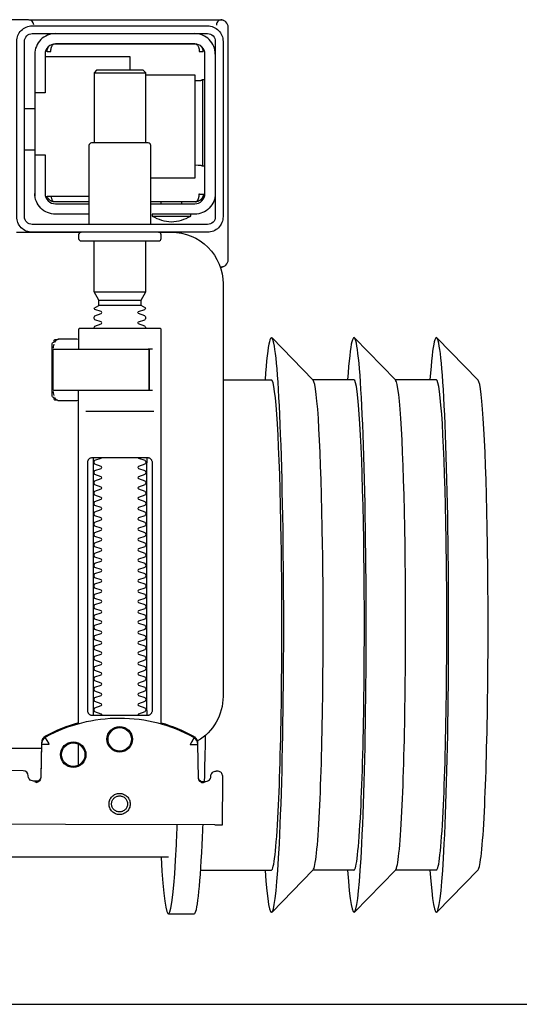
# Model space of a CAD drawing. Header units: millimetres. Extents: x 28600 to 181045, y -399112 to -163690.
# Tile 26 of 256: x 47293 to 47302, y -195409 to -195390. Entities that reach past the tile are written whole.
import ezdxf

# ---------------------------------------------------------------- set-up
doc = ezdxf.new("R2010")
doc.units = ezdxf.units.MM
doc.layers.get('0').update_dxf_attribs({"color": 8})
doc.layers.add('!! 0_ Istn-sciany', color=8, linetype='Continuous')
doc.layers.add('!!_@ wypos sanit nd', color=8, linetype='Continuous', plot=False)

# ---------------------------------------------------------------- blocks, each defined once
blk = doc.blocks.new('A$Cff2eaf8b')
for points in [[(-0.24945, 0.09108), (-0.24147, 0.09927)], [(-0.24136, 0.09113), (-0.23342, 0.09113), (-0.22548, 0.09927)], [(-0.22538, 0.09113), (-0.21743, 0.09113), (-0.2095, 0.09927)], [(-0.18941, 0.09963), (-0.19441, 0.09963)], [(-0.19567, 0.09113), (-0.20939, 0.09113)], [(-0.18941, 0.08863), (-0.04454, 0.08863), (-0.04035, 0.08853), (-0.03617, 0.08824), (-0.032, 0.08775), (-0.02786, 0.08707), (-0.02376, 0.08619), (-0.0197, 0.08513), (-0.0157, 0.08388), (-0.01176, 0.08244), (-0.00789, 0.08082), (-0.0041, 0.07902), (-0.0004, 0.07705), (0.0032, 0.0749), (0.0067, 0.0726), (0.01009, 0.07012), (0.01337, 0.0675)], [(-0.19839, 0.08237), (-0.11148, 0.08219)], [(-0.19594, 0.07411), (-0.19609, 0.07411), (-0.19639, 0.07411), (-0.19593, 0.07402), (-0.19578, 0.07396), (-0.19564, 0.07387), (-0.19551, 0.07376), (-0.1954, 0.07363), (-0.19532, 0.07349), (-0.19526, 0.07333), (-0.19523, 0.07317)], [(-0.16479, 0.06647), (-0.16466, 0.07302), (-0.16465, 0.07318), (-0.16461, 0.07333), (-0.16454, 0.07348), (-0.16445, 0.07361), (-0.16435, 0.07373), (-0.16422, 0.07383), (-0.16409, 0.07391), (-0.16394, 0.07396), (-0.16349, 0.07404), (-0.1638, 0.07405), (-0.16395, 0.07405)], [(-0.172, 0.07079), (-0.172, 0.06674)], [(0.16493, 0.0675), (-0.16477, 0.0675)], [(-0.172, 0.06279), (-0.172, -0.00182)], [(-0.1852, 0.06018), (-0.1852, 0.01218)], [(-0.1748, 0.01218), (-0.1748, 0.06018)], [(-0.17342, 0.00218), (-0.18659, 0.00218)], [(-0.172, 0.00012), (-0.17167, 0.00018), (-0.1682, 0.00018), (-0.1681, 0.00018), (-0.16799, 0.00016), (-0.16789, 0.00007), (-0.16779, 0.00006), (-0.16762, 0.00005), (-0.16752, 0.00005), (-0.16741, 0.00003), (-0.1673, -0.00004), (-0.16725, -0.00018), (-0.16725, -0.00044), (-0.16711, -0.00046), (-0.16701, -0.0005), (-0.16693, -0.00056), (-0.16688, -0.0007), (-0.16688, -0.01094), (-0.16692, -0.01107), (-0.16701, -0.01115), (-0.16725, -0.0112), (-0.16725, -0.01147), (-0.16728, -0.01157), (-0.16735, -0.01164), (-0.16746, -0.01168), (-0.16762, -0.01169), (-0.16775, -0.0117), (-0.16789, -0.01172), (-0.16797, -0.01179), (-0.16807, -0.01182), (-0.1682, -0.01182), (-0.17167, -0.01182), (-0.172, -0.01177)], [(-0.16829, 0.00017), (-0.16772, 0.00003), (-0.16738, -0.00042)], [(-0.18633, -0.00182), (-0.17526, -0.00182), (-0.17367, -0.00182)], [(-0.16723, -0.00083), (-0.16714, -0.00136), (-0.16713, -0.00163)], [(-0.24945, -0.00383), (-0.24147, -0.01202)], [(-0.24136, -0.00387), (-0.23342, -0.00387), (-0.22548, -0.01202)], [(-0.22538, -0.00387), (-0.21743, -0.00387), (-0.2095, -0.01202)], [(-0.2, -0.00387), (-0.20939, -0.00387)], [(-0.18633, -0.00982), (-0.18551, -0.00982), (-0.18567, -0.00972), (-0.1857, -0.00962)], [(-0.16738, -0.01122), (-0.16772, -0.01167), (-0.16829, -0.01182)], [(-0.16713, -0.01002), (-0.16714, -0.01028), (-0.16723, -0.01081)], [(-0.1841, -0.0183), (-0.1759, -0.0183)], [(-0.175, -0.02092), (-0.185, -0.02092)], [(-0.1759, -0.01936), (-0.1841, -0.01936)], [(-0.20001, -0.0258), (-0.19988, -0.02576), (-0.19976, -0.02573), (-0.19963, -0.02571), (-0.19948, -0.02571)], [(-0.20099, -0.02721), (-0.20099, -0.0722)], [(-0.192, -0.038), (-0.192, -0.0384)], [(-0.188, -0.038), (-0.188, -0.0384)], [(-0.19478, -0.0384), (-0.186, -0.0384)], [(-0.16664, -0.0395), (-0.16666, -0.03934), (-0.16669, -0.03923), (-0.16672, -0.03912), (-0.16675, -0.03902), (-0.16679, -0.03892), (-0.16684, -0.03881), (-0.16689, -0.03872), (-0.16695, -0.03863), (-0.16702, -0.03855), (-0.1671, -0.03848), (-0.16718, -0.03843), (-0.16729, -0.0384), (-0.16718, -0.03841), (-0.16708, -0.03842), (-0.16696, -0.03845), (-0.16686, -0.03848), (-0.16677, -0.03851), (-0.16666, -0.03856), (-0.16657, -0.03861), (-0.16646, -0.03868), (-0.16636, -0.03876), (-0.16627, -0.03884), (-0.16618, -0.03894), (-0.1661, -0.03904), (-0.16603, -0.03915), (-0.16598, -0.03926), (-0.16593, -0.03938), (-0.16589, -0.0395), (-0.174, -0.0395)], [(-0.174, -0.0384), (-0.16722, -0.0384)], [(-0.185, -0.063), (-0.1945, -0.063), (-0.1945, -0.043), (-0.186, -0.043)], [(-0.19591, -0.04539), (-0.19602, -0.04539), (-0.19616, -0.04539), (-0.19632, -0.04539), (-0.1965, -0.04539)], [(-0.1615, -0.0485), (-0.1635, -0.0485)], [(-0.185, -0.0498), (-0.185, -0.06342), (-0.1845, -0.06392), (-0.1755, -0.06392), (-0.175, -0.06342), (-0.175, -0.0498)], [(-0.1615, -0.0565), (-0.1635, -0.0565)], [(-0.1965, -0.06201), (-0.19632, -0.06201), (-0.19616, -0.06201), (-0.19602, -0.06201), (-0.19591, -0.06201)], [(-0.175, -0.06342), (-0.185, -0.06342)], [(-0.182, -0.06392), (-0.182, -0.0665), (-0.1655, -0.0665)], [(-0.16636, -0.06865), (-0.16625, -0.06854), (-0.16619, -0.06847), (-0.16612, -0.06839), (-0.16606, -0.0683), (-0.16601, -0.0682), (-0.16596, -0.06811), (-0.16592, -0.06801), (-0.16589, -0.0679), (-0.16586, -0.0678), (-0.16584, -0.06769), (-0.16583, -0.06759), (-0.16583, -0.06749), (-0.16593, -0.0675), (-0.16607, -0.0675), (-0.1663, -0.0675), (-0.16641, -0.0675), (-0.16651, -0.0675), (-0.16661, -0.0675), (-0.16661, -0.0676), (-0.16662, -0.0677), (-0.16663, -0.0678), (-0.16664, -0.0679), (-0.16665, -0.068), (-0.16667, -0.06811), (-0.1667, -0.06821), (-0.16673, -0.06831), (-0.16676, -0.06841), (-0.1668, -0.06852), (-0.16685, -0.06862), (-0.1669, -0.06871), (-0.16697, -0.0688), (-0.16704, -0.06887), (-0.16712, -0.06893), (-0.16725, -0.069), (-0.19475, -0.069), (-0.19493, -0.0689), (-0.19501, -0.06882), (-0.19508, -0.06874), (-0.19513, -0.06865), (-0.19518, -0.06855), (-0.19522, -0.06846), (-0.19526, -0.06835), (-0.19529, -0.06825), (-0.19532, -0.06813), (-0.19534, -0.06803), (-0.19536, -0.06793), (-0.19537, -0.06783), (-0.19538, -0.06772), (-0.19539, -0.0676), (-0.19539, -0.0675), (-0.19617, -0.06751), (-0.19616, -0.06762), (-0.19615, -0.06772), (-0.19613, -0.06783), (-0.19611, -0.06793), (-0.19607, -0.06803), (-0.19603, -0.06813), (-0.19598, -0.06823), (-0.19593, -0.06832), (-0.19586, -0.06841), (-0.19579, -0.06849), (-0.19572, -0.06857), (-0.19563, -0.06865)]]:
    blk.add_lwpolyline(points)
for points in [[(-0.19989, 0.08236), (-0.19995, 0.07336, 0.009369), (-0.19994, 0.07293), (-0.19992, 0.07276), (-0.19986, 0.07259), (-0.19979, 0.07243), (-0.19968, 0.07229), (-0.19955, 0.07217), (-0.19941, 0.07208), (-0.19924, 0.07201), (-0.19908, 0.07197), (-0.19895, 0.07196), (-0.1988, 0.07196)], [(-0.16413, 0.07389), (-0.16324, 0.07389), (-0.16303, 0.07386), (-0.16283, 0.0738), (-0.16264, 0.07369), (-0.16249, 0.07354), (-0.16237, 0.07337), (-0.16228, 0.07317), (-0.16225, 0.07297, 0.002299), (-0.16224, 0.07285, 0.40455), (-0.16124, 0.07188), (-0.11145, 0.07178)], [(-0.19576, 0.07395), (-0.19665, 0.07395, 0.282591), (-0.19754, 0.0734), (-0.19758, 0.07331), (-0.19761, 0.0732), (-0.19763, 0.07311), (-0.19764, 0.07296, -0.415352), (-0.19865, 0.07196)], [(-0.19623, 0.07426), (-0.19588, 0.0742), (-0.19555, 0.07399), (-0.19533, 0.07367), (-0.19523, 0.07332), (-0.19513, 0.06676), (-0.19513, 0.0667, 0.265347), (-0.19435, 0.06544, 0.125711), (-0.17997, 0.06173, 0.125711), (-0.16558, 0.06538, 0.26954), (-0.1648, 0.06667), (-0.16467, 0.07322), (-0.16464, 0.07344), (-0.16456, 0.07365), (-0.16444, 0.07383), (-0.16428, 0.07399), (-0.1641, 0.0741), (-0.16389, 0.07417), (-0.16368, 0.0742)], [(-0.15993, -0.0325), (-0.17249, -0.0325, 0.405519), (-0.172, -0.032), (-0.172, -0.0313, 0.414214), (-0.1725, -0.0308), (-0.1875, -0.0308, 0.414214), (-0.188, -0.0313), (-0.188, -0.032, 0.405519), (-0.18751, -0.0325), (-0.19, -0.0325, -0.414214), (-0.2, -0.0225), (-0.2, 0.0575, -0.266001), (-0.19506, 0.06612)], [(-0.19513, 0.06651), (-0.19511, 0.06632), (-0.19509, 0.06622), (-0.19506, 0.06612), (-0.19503, 0.06602), (-0.19498, 0.06592), (-0.19493, 0.06582), (-0.19488, 0.06573), (-0.19482, 0.06564), (-0.19475, 0.06556), (-0.19468, 0.06548), (-0.1946, 0.06541), (-0.19452, 0.06535), (-0.19443, 0.06529), (-0.19434, 0.06524), (-0.19358, 0.06483), (-0.19281, 0.06445), (-0.19203, 0.0641), (-0.19125, 0.06376), (-0.19045, 0.06345), (-0.18964, 0.06316), (-0.18882, 0.06289), (-0.188, 0.06265), (-0.188, -0.01362, 0.414214), (-0.1878, -0.01382), (-0.17545, -0.01382), (-0.1722, -0.01382, 0.414214), (-0.172, -0.01362), (-0.172, -0.00982)], [(-0.172, 0.0626), (-0.17117, 0.06284), (-0.17034, 0.0631), (-0.16952, 0.06339), (-0.16872, 0.0637), (-0.16792, 0.06404), (-0.16713, 0.06439), (-0.16635, 0.06477), (-0.16558, 0.06518), (-0.16557, 0.06518, 0.269546), (-0.16479, 0.06647)], [(-0.18353, 0.01118, 0.182836), (-0.18364, 0.01127), (-0.18485, 0.01168, 0.050055), (-0.185, 0.01194), (-0.185, 0.01222, 0.050055), (-0.18485, 0.01248), (-0.18364, 0.01289, 0.719897), (-0.18364, 0.01327), (-0.18485, 0.01368, 0.050055), (-0.185, 0.01394), (-0.185, 0.01422, 0.050055), (-0.18485, 0.01448), (-0.18364, 0.01489, 0.719897), (-0.18364, 0.01527), (-0.18485, 0.01568, 0.050055), (-0.185, 0.01594), (-0.185, 0.01622, 0.050055), (-0.18485, 0.01648), (-0.18364, 0.01689, 0.719897), (-0.18364, 0.01727), (-0.18485, 0.01768, 0.050055), (-0.185, 0.01794), (-0.185, 0.01822, 0.050055), (-0.18485, 0.01848), (-0.18364, 0.01889, 0.719897), (-0.18364, 0.01927), (-0.18485, 0.01968, 0.050055), (-0.185, 0.01994), (-0.185, 0.02022, 0.050055), (-0.18485, 0.02048), (-0.18364, 0.02089, 0.719897), (-0.18364, 0.02127), (-0.18485, 0.02168, 0.050055), (-0.185, 0.02194), (-0.185, 0.02222, 0.050055), (-0.18485, 0.02248), (-0.18364, 0.02289, 0.719897), (-0.18364, 0.02327), (-0.18485, 0.02368, 0.050055), (-0.185, 0.02394), (-0.185, 0.02422, 0.050055), (-0.18485, 0.02448), (-0.18364, 0.02489, 0.719897), (-0.18364, 0.02527), (-0.18485, 0.02568, 0.050055), (-0.185, 0.02594), (-0.185, 0.02622, 0.050055), (-0.18485, 0.02648), (-0.18364, 0.02689, 0.719897), (-0.18364, 0.02727), (-0.18485, 0.02768, 0.050055), (-0.185, 0.02794), (-0.185, 0.02822, 0.050055), (-0.18485, 0.02848), (-0.18364, 0.02889, 0.719897), (-0.18364, 0.02927), (-0.18485, 0.02968, 0.050055), (-0.185, 0.02994), (-0.185, 0.03022, 0.050055), (-0.18485, 0.03048), (-0.18364, 0.03089, 0.719897), (-0.18364, 0.03127), (-0.18485, 0.03168, 0.050055), (-0.185, 0.03194), (-0.185, 0.03222, 0.050055), (-0.18485, 0.03248), (-0.18364, 0.03289, 0.719897), (-0.18364, 0.03327), (-0.18485, 0.03368, 0.050055), (-0.185, 0.03394), (-0.185, 0.03422, 0.050055), (-0.18485, 0.03448), (-0.18364, 0.03489, 0.719897), (-0.18364, 0.03527), (-0.18485, 0.03568, 0.050055), (-0.185, 0.03594), (-0.185, 0.03622, 0.050055), (-0.18485, 0.03648), (-0.18364, 0.03689, 0.719897), (-0.18364, 0.03727), (-0.18485, 0.03768, 0.050055), (-0.185, 0.03794), (-0.185, 0.03822, 0.050055), (-0.18485, 0.03848), (-0.18364, 0.03889, 0.719897), (-0.18364, 0.03927), (-0.18485, 0.03968, 0.050055), (-0.185, 0.03994), (-0.185, 0.04022, 0.050055), (-0.18485, 0.04048), (-0.18364, 0.04089, 0.719897), (-0.18364, 0.04127), (-0.18485, 0.04168, 0.050055), (-0.185, 0.04194), (-0.185, 0.04222, 0.050055), (-0.18485, 0.04248), (-0.18364, 0.04289, 0.719897), (-0.18364, 0.04327), (-0.18485, 0.04368, 0.050055), (-0.185, 0.04394), (-0.185, 0.04422, 0.050055), (-0.18485, 0.04448), (-0.18364, 0.04489, 0.719897), (-0.18364, 0.04527), (-0.18485, 0.04568, 0.050055), (-0.185, 0.04594), (-0.185, 0.04622, 0.050055), (-0.18485, 0.04648), (-0.18364, 0.04689, 0.719897), (-0.18364, 0.04727), (-0.18485, 0.04768, 0.050055), (-0.185, 0.04794), (-0.185, 0.04822, 0.050055), (-0.18485, 0.04848), (-0.18364, 0.04889, 0.719897), (-0.18364, 0.04927), (-0.18485, 0.04968, 0.050055), (-0.185, 0.04994), (-0.185, 0.05022, 0.050055), (-0.18485, 0.05048), (-0.18364, 0.05089, 0.719897), (-0.18364, 0.05127), (-0.18485, 0.05168, 0.050055), (-0.185, 0.05194), (-0.185, 0.05222, 0.050055), (-0.18485, 0.05248), (-0.18364, 0.05289, 0.719897), (-0.18364, 0.05327), (-0.18485, 0.05368, 0.050055), (-0.185, 0.05394), (-0.185, 0.05422, 0.050055), (-0.18485, 0.05448), (-0.18364, 0.05489, 0.719897), (-0.18364, 0.05527), (-0.18485, 0.05568, 0.050055), (-0.185, 0.05594), (-0.185, 0.05622, 0.050055), (-0.18485, 0.05648), (-0.18364, 0.05689, 0.719897), (-0.18364, 0.05727), (-0.18485, 0.05768, 0.050055), (-0.185, 0.05794), (-0.185, 0.05822, 0.050055), (-0.18485, 0.05848), (-0.18364, 0.05889, 0.719897), (-0.18364, 0.05927), (-0.18485, 0.05968, 0.050055), (-0.185, 0.05994), (-0.185, 0.06022, 0.050055), (-0.18485, 0.06048), (-0.18364, 0.06089, 0.474594), (-0.18353, 0.06118)], [(-0.17647, 0.06118, 0.474594), (-0.17636, 0.06089), (-0.17515, 0.06048, 0.050055), (-0.175, 0.06022), (-0.175, 0.05994, 0.050055), (-0.17515, 0.05968), (-0.17636, 0.05927, 0.719897), (-0.17636, 0.05889), (-0.17515, 0.05848, 0.050055), (-0.175, 0.05822), (-0.175, 0.05794, 0.050055), (-0.17515, 0.05768), (-0.17636, 0.05727, 0.719897), (-0.17636, 0.05689), (-0.17515, 0.05648, 0.050055), (-0.175, 0.05622), (-0.175, 0.05594, 0.050055), (-0.17515, 0.05568), (-0.17636, 0.05527, 0.719897), (-0.17636, 0.05489), (-0.17515, 0.05448, 0.050055), (-0.175, 0.05422), (-0.175, 0.05394, 0.050055), (-0.17515, 0.05368), (-0.17636, 0.05327, 0.719897), (-0.17636, 0.05289), (-0.17515, 0.05248, 0.050055), (-0.175, 0.05222), (-0.175, 0.05194, 0.050055), (-0.17515, 0.05168), (-0.17636, 0.05127, 0.719897), (-0.17636, 0.05089), (-0.17515, 0.05048, 0.050055), (-0.175, 0.05022), (-0.175, 0.04994, 0.050055), (-0.17515, 0.04968), (-0.17636, 0.04927, 0.719897), (-0.17636, 0.04889), (-0.17515, 0.04848, 0.050055), (-0.175, 0.04822), (-0.175, 0.04794, 0.050055), (-0.17515, 0.04768), (-0.17636, 0.04727, 0.719897), (-0.17636, 0.04689), (-0.17515, 0.04648, 0.050055), (-0.175, 0.04622), (-0.175, 0.04594, 0.050055), (-0.17515, 0.04568), (-0.17636, 0.04527, 0.719897), (-0.17636, 0.04489), (-0.17515, 0.04448, 0.050055), (-0.175, 0.04422), (-0.175, 0.04394, 0.050055), (-0.17515, 0.04368), (-0.17636, 0.04327, 0.719897), (-0.17636, 0.04289), (-0.17515, 0.04248, 0.050055), (-0.175, 0.04222), (-0.175, 0.04194, 0.050055), (-0.17515, 0.04168), (-0.17636, 0.04127, 0.719897), (-0.17636, 0.04089), (-0.17515, 0.04048, 0.050055), (-0.175, 0.04022), (-0.175, 0.03994, 0.050055), (-0.17515, 0.03968), (-0.17636, 0.03927, 0.719897), (-0.17636, 0.03889), (-0.17515, 0.03848, 0.050055), (-0.175, 0.03822), (-0.175, 0.03794, 0.050055), (-0.17515, 0.03768), (-0.17636, 0.03727, 0.719897), (-0.17636, 0.03689), (-0.17515, 0.03648, 0.050055), (-0.175, 0.03622), (-0.175, 0.03594, 0.050055), (-0.17515, 0.03568), (-0.17636, 0.03527, 0.719897), (-0.17636, 0.03489), (-0.17515, 0.03448, 0.050055), (-0.175, 0.03422), (-0.175, 0.03394, 0.050055), (-0.17515, 0.03368), (-0.17636, 0.03327, 0.719897), (-0.17636, 0.03289), (-0.17515, 0.03248, 0.050055), (-0.175, 0.03222), (-0.175, 0.03194, 0.050055), (-0.17515, 0.03168), (-0.17636, 0.03127, 0.719897), (-0.17636, 0.03089), (-0.17515, 0.03048, 0.050055), (-0.175, 0.03022), (-0.175, 0.02994, 0.050055), (-0.17515, 0.02968), (-0.17636, 0.02927, 0.719897), (-0.17636, 0.02889), (-0.17515, 0.02848, 0.050055), (-0.175, 0.02822), (-0.175, 0.02794, 0.050055), (-0.17515, 0.02768), (-0.17636, 0.02727, 0.719897), (-0.17636, 0.02689), (-0.17515, 0.02648, 0.050055), (-0.175, 0.02622), (-0.175, 0.02594, 0.050055), (-0.17515, 0.02568), (-0.17636, 0.02527, 0.719897), (-0.17636, 0.02489), (-0.17515, 0.02448, 0.050055), (-0.175, 0.02422), (-0.175, 0.02394, 0.050055), (-0.17515, 0.02368), (-0.17636, 0.02327, 0.719897), (-0.17636, 0.02289), (-0.17515, 0.02248, 0.050055), (-0.175, 0.02222), (-0.175, 0.02194, 0.050055), (-0.17515, 0.02168), (-0.17636, 0.02127, 0.719897), (-0.17636, 0.02089), (-0.17515, 0.02048, 0.050055), (-0.175, 0.02022), (-0.175, 0.01994, 0.050055), (-0.17515, 0.01968), (-0.17636, 0.01927, 0.719897), (-0.17636, 0.01889), (-0.17515, 0.01848, 0.050055), (-0.175, 0.01822), (-0.175, 0.01794, 0.050055), (-0.17515, 0.01768), (-0.17636, 0.01727, 0.719897), (-0.17636, 0.01689), (-0.17515, 0.01648, 0.050055), (-0.175, 0.01622), (-0.175, 0.01594, 0.050055), (-0.17515, 0.01568), (-0.17636, 0.01527, 0.719897), (-0.17636, 0.01489), (-0.17515, 0.01448, 0.050055), (-0.175, 0.01422), (-0.175, 0.01394, 0.050055), (-0.17515, 0.01368), (-0.17636, 0.01327, 0.719897), (-0.17636, 0.01289), (-0.17515, 0.01248, 0.050055), (-0.175, 0.01222), (-0.175, 0.01194, 0.050055), (-0.17515, 0.01168), (-0.17636, 0.01127, 0.182836), (-0.17647, 0.01118)], [(-0.1857, -0.00202), (-0.1857, -0.00962), (-0.1857, -0.00202), (-0.18567, -0.00192), (-0.18559, -0.00184), (-0.17696, -0.00182), (-0.16725, -0.00182, -0.414214), (-0.16705, -0.00202), (-0.16705, -0.00962, -0.414214), (-0.16725, -0.00982), (-0.18543, -0.00982), (-0.18553, -0.00978), (-0.1856, -0.00962)], [(-0.185, -0.01382), (-0.185, -0.01406, -0.050055), (-0.18485, -0.01432), (-0.18364, -0.01473, -0.719897), (-0.18364, -0.01511), (-0.18485, -0.01552, -0.050055), (-0.185, -0.01578), (-0.185, -0.01606, -0.050055), (-0.18485, -0.01632), (-0.18364, -0.01673, -0.719897), (-0.18364, -0.01711), (-0.18485, -0.01752, -0.050055), (-0.185, -0.01778), (-0.1841, -0.0183), (-0.1841, -0.01936), (-0.185, -0.02092), (-0.185, -0.0308)], [(-0.175, -0.01382), (-0.175, -0.01406, 0.050055), (-0.17515, -0.01432), (-0.17636, -0.01473, 0.719897), (-0.17636, -0.01511), (-0.17515, -0.01552, 0.050055), (-0.175, -0.01578), (-0.175, -0.01606, 0.050055), (-0.17515, -0.01632), (-0.17636, -0.01673, 0.719897), (-0.17636, -0.01711), (-0.17515, -0.01752, 0.050055), (-0.175, -0.01778), (-0.1759, -0.0183), (-0.1759, -0.01936), (-0.175, -0.02092), (-0.175, -0.0308)], [(-0.20011, -0.02584, 0.091301), (-0.20056, -0.02614, 0.198909), (-0.20099, -0.02721)], [(-0.19945, -0.02578, 0.170835), (-0.20011, -0.02584)], [(-0.186, -0.034), (-0.186, -0.0493, 0.414214), (-0.1855, -0.0498), (-0.1745, -0.0498, 0.414214), (-0.174, -0.0493), (-0.174, -0.034)], [(-0.1985, -0.04, -0.414214), (-0.1945, -0.036), (-0.18625, -0.036), (-0.18625, -0.03562), (-0.19375, -0.03562), (-0.19375, -0.036)], [(-0.18625, -0.03562, 0.119096), (-0.19, -0.03454, 0.119096), (-0.19375, -0.03562)], [(-0.174, -0.036), (-0.1675, -0.036, -0.414214), (-0.1635, -0.04), (-0.16353, -0.0395)], [(-0.186, -0.038), (-0.1945, -0.038, 0.414214), (-0.1965, -0.04), (-0.1965, -0.067, 0.414214), (-0.1945, -0.069), (-0.1675, -0.069, 0.414214), (-0.1655, -0.067), (-0.1655, -0.0595), (-0.1635, -0.0595), (-0.1635, -0.04)], [(-0.1635, -0.0475), (-0.1655, -0.0475), (-0.1655, -0.04, 0.414214), (-0.1675, -0.038), (-0.174, -0.038)], [(-0.1945, -0.06193), (-0.19515, -0.06194), (-0.19542, -0.06194), (-0.1956, -0.06194), (-0.19567, -0.06194, 0.116465), (-0.19589, -0.062), (-0.19601, -0.06205), (-0.19601, -0.04535), (-0.19589, -0.0454, 0.116465), (-0.19567, -0.04546), (-0.19542, -0.04546), (-0.19515, -0.04546), (-0.1945, -0.04547)], [(-0.1675, -0.071, 0.414214), (-0.1635, -0.067), (-0.1635, -0.0595)], [(-0.1985, -0.067, 0.414214), (-0.1945, -0.071)], [(-0.20099, -0.0722, 0.198909), (-0.20056, -0.07326, 0.091301), (-0.20011, -0.07356)], [(-0.1633, -0.0727, 0.412536), (-0.1623, -0.0737), (-0.11251, -0.0737), (-0.11222, -0.07367), (-0.11194, -0.07358), (-0.11168, -0.07345), (-0.11145, -0.07326), (-0.11126, -0.07304), (-0.11112, -0.07278), (-0.11104, -0.0725)], [(-0.16237, -0.07369), (-0.1625, -0.07369), (-0.16269, -0.07369), (-0.16294, -0.07369), (-0.16323, -0.07369), (-0.16357, -0.07369), (-0.16393, -0.07369), (-0.16428, -0.07369), (-0.19771, -0.07369), (-0.19841, -0.07369), (-0.19903, -0.07369), (-0.19948, -0.07369), (-0.19961, -0.07369), (-0.19973, -0.07367), (-0.19984, -0.07365), (-0.20003, -0.07359, 0.517033), (-0.1987, -0.07266)]]:
    blk.add_lwpolyline(points, format="xyb")
for points in [[(-0.17994, 0.08038), (-0.17974, 0.08037), (-0.17954, 0.08034), (-0.17935, 0.08029), (-0.17916, 0.08022), (-0.17897, 0.08013), (-0.1788, 0.08003), (-0.17864, 0.07991), (-0.17849, 0.07978), (-0.17836, 0.07963), (-0.17824, 0.07947), (-0.17814, 0.07929), (-0.17805, 0.07911), (-0.17798, 0.07892), (-0.17793, 0.07873), (-0.17791, 0.07853), (-0.1779, 0.07833), (-0.17791, 0.07813), (-0.17794, 0.07793), (-0.17799, 0.07773), (-0.17805, 0.07754), (-0.17814, 0.07736), (-0.17824, 0.07719), (-0.17836, 0.07703), (-0.1785, 0.07688), (-0.17865, 0.07675), (-0.17881, 0.07663), (-0.17898, 0.07652), (-0.17916, 0.07644), (-0.17935, 0.07637), (-0.17955, 0.07632), (-0.17975, 0.07629), (-0.17995, 0.07628), (-0.18015, 0.07629), (-0.18035, 0.07632), (-0.18054, 0.07637), (-0.18073, 0.07644), (-0.18091, 0.07653), (-0.18109, 0.07663), (-0.18125, 0.07675), (-0.18139, 0.07689), (-0.18153, 0.07704), (-0.18165, 0.0772), (-0.18175, 0.07737), (-0.18184, 0.07755), (-0.1819, 0.07774), (-0.18195, 0.07794), (-0.18198, 0.07813), (-0.18199, 0.07834), (-0.18198, 0.07854), (-0.18195, 0.07873), (-0.1819, 0.07893), (-0.18183, 0.07912), (-0.18175, 0.0793), (-0.18164, 0.07947), (-0.18152, 0.07963), (-0.18139, 0.07978), (-0.18124, 0.07992), (-0.18108, 0.08004), (-0.18091, 0.08014), (-0.18072, 0.08022), (-0.18053, 0.08029), (-0.18034, 0.08034), (-0.18014, 0.08037)], [(-0.17994, 0.07987), (-0.17979, 0.07987), (-0.17964, 0.07984), (-0.17949, 0.07981), (-0.17935, 0.07976), (-0.17921, 0.07969), (-0.17908, 0.07961), (-0.17896, 0.07952), (-0.17885, 0.07942), (-0.17874, 0.07931), (-0.17865, 0.07918), (-0.17858, 0.07905), (-0.17851, 0.07892), (-0.17846, 0.07877), (-0.17842, 0.07862), (-0.1784, 0.07847), (-0.17839, 0.07832), (-0.1784, 0.07817), (-0.17842, 0.07802), (-0.17846, 0.07787), (-0.17851, 0.07773), (-0.17858, 0.07759), (-0.17866, 0.07746), (-0.17875, 0.07734), (-0.17885, 0.07723), (-0.17896, 0.07712), (-0.17909, 0.07703), (-0.17922, 0.07696), (-0.17935, 0.07689), (-0.1795, 0.07684), (-0.17964, 0.0768), (-0.1798, 0.07678), (-0.17995, 0.07677), (-0.1801, 0.07678), (-0.18025, 0.07681), (-0.1804, 0.07684), (-0.18054, 0.07689), (-0.18068, 0.07696), (-0.18081, 0.07704), (-0.18093, 0.07713), (-0.18104, 0.07723), (-0.18114, 0.07734), (-0.18123, 0.07747), (-0.18131, 0.0776), (-0.18138, 0.07773), (-0.18143, 0.07788), (-0.18146, 0.07803), (-0.18149, 0.07818), (-0.18149, 0.07833), (-0.18149, 0.07848), (-0.18146, 0.07863), (-0.18143, 0.07878), (-0.18137, 0.07892), (-0.18131, 0.07906), (-0.18123, 0.07919), (-0.18114, 0.07931), (-0.18104, 0.07942), (-0.18092, 0.07952), (-0.1808, 0.07962), (-0.18067, 0.07969), (-0.18053, 0.07976), (-0.18039, 0.07981), (-0.18024, 0.07985), (-0.18009, 0.07987)], [(-0.17471, 0.06118), (-0.17462, 0.06118), (-0.17454, 0.06117), (-0.17445, 0.06115), (-0.17437, 0.06113), (-0.17428, 0.06109), (-0.1742, 0.06105), (-0.17413, 0.061), (-0.17406, 0.06095), (-0.174, 0.06088), (-0.17394, 0.06081), (-0.17389, 0.06072), (-0.17384, 0.06062), (-0.17381, 0.06052), (-0.17378, 0.06041), (-0.17376, 0.06029), (-0.17376, 0.06018), (-0.17376, 0.01218), (-0.17376, 0.01206), (-0.17378, 0.01195), (-0.17381, 0.01184), (-0.17384, 0.01173), (-0.17389, 0.01164), (-0.17394, 0.01155), (-0.174, 0.01148), (-0.17406, 0.01141), (-0.17413, 0.01135), (-0.1742, 0.01131), (-0.17428, 0.01126), (-0.17437, 0.01123), (-0.17445, 0.01121), (-0.17454, 0.01119), (-0.17462, 0.01118), (-0.17471, 0.01118), (-0.18529, 0.01118), (-0.18538, 0.01118), (-0.18547, 0.01119), (-0.18555, 0.01121), (-0.18564, 0.01123), (-0.18572, 0.01126), (-0.1858, 0.01131), (-0.18587, 0.01135), (-0.18594, 0.01141), (-0.18601, 0.01148), (-0.18606, 0.01155), (-0.18612, 0.01164), (-0.18616, 0.01173), (-0.1862, 0.01184), (-0.18623, 0.01195), (-0.18624, 0.01206), (-0.18625, 0.01218), (-0.18625, 0.06018), (-0.18624, 0.06029), (-0.18623, 0.06041), (-0.1862, 0.06052), (-0.18616, 0.06062), (-0.18612, 0.06072), (-0.18606, 0.06081), (-0.18601, 0.06088), (-0.18594, 0.06095), (-0.18587, 0.061), (-0.1858, 0.06105), (-0.18572, 0.06109), (-0.18564, 0.06113), (-0.18555, 0.06115), (-0.18547, 0.06117), (-0.18538, 0.06118), (-0.18529, 0.06118)], [(-0.19467, -0.0384), (-0.19467, -0.0384), (-0.19467, -0.0384), (-0.19466, -0.0384), (-0.19466, -0.0384), (-0.19466, -0.0384), (-0.19466, -0.0384), (-0.19466, -0.0384), (-0.19466, -0.0384), (-0.19466, -0.0384), (-0.19466, -0.0384), (-0.19466, -0.0384), (-0.19466, -0.0384), (-0.19466, -0.0384), (-0.19466, -0.0384), (-0.19467, -0.0384), (-0.19467, -0.0384), (-0.19467, -0.0384), (-0.19467, -0.0384), (-0.19467, -0.0384), (-0.19468, -0.0384), (-0.19468, -0.0384), (-0.19468, -0.0384), (-0.19469, -0.0384), (-0.1947, -0.0384), (-0.19471, -0.0384), (-0.19471, -0.0384), (-0.19471, -0.0384), (-0.19471, -0.0384), (-0.19472, -0.0384), (-0.19472, -0.0384), (-0.19472, -0.0384), (-0.19472, -0.03841), (-0.19473, -0.03841), (-0.19473, -0.03841), (-0.19473, -0.03841), (-0.19473, -0.03841), (-0.19473, -0.03841), (-0.19474, -0.03841), (-0.19474, -0.03841), (-0.19474, -0.03841), (-0.19474, -0.03841), (-0.19474, -0.03841), (-0.19474, -0.03841), (-0.19475, -0.03841), (-0.19475, -0.03841), (-0.19475, -0.03841), (-0.19475, -0.03841), (-0.19476, -0.03841), (-0.19476, -0.03841), (-0.19476, -0.03841), (-0.19476, -0.03841), (-0.19477, -0.03842), (-0.19477, -0.03842), (-0.19477, -0.03842), (-0.19478, -0.03842), (-0.19479, -0.03842), (-0.19479, -0.03842), (-0.1948, -0.03843), (-0.19481, -0.03843), (-0.19481, -0.03843), (-0.19482, -0.03844), (-0.19483, -0.03844), (-0.19484, -0.03844), (-0.19484, -0.03845), (-0.19485, -0.03845), (-0.19486, -0.03845), (-0.19486, -0.03846), (-0.19487, -0.03846), (-0.19488, -0.03847), (-0.19489, -0.03847), (-0.19489, -0.03848), (-0.1949, -0.03848), (-0.19491, -0.03849), (-0.19491, -0.03849), (-0.19492, -0.0385), (-0.19493, -0.0385), (-0.19493, -0.03851), (-0.19494, -0.03851), (-0.19495, -0.03852), (-0.19495, -0.03852), (-0.19496, -0.03853), (-0.19497, -0.03854), (-0.19497, -0.03854), (-0.19498, -0.03855), (-0.19499, -0.03856), (-0.19499, -0.03856), (-0.195, -0.03857), (-0.19501, -0.03858), (-0.19501, -0.03859), (-0.19502, -0.03859), (-0.19503, -0.0386), (-0.19503, -0.03861), (-0.19504, -0.03862), (-0.19505, -0.03862), (-0.19505, -0.03863), (-0.19506, -0.03864), (-0.19507, -0.03865), (-0.19507, -0.03866), (-0.19508, -0.03867), (-0.19508, -0.03868), (-0.19509, -0.03869), (-0.1951, -0.03869), (-0.1951, -0.0387), (-0.19511, -0.03871), (-0.19511, -0.03872), (-0.19512, -0.03873), (-0.19512, -0.03874), (-0.19513, -0.03875), (-0.19514, -0.03876), (-0.19514, -0.03877), (-0.19515, -0.03878), (-0.19515, -0.03879), (-0.19516, -0.0388), (-0.19516, -0.03881), (-0.19517, -0.03882), (-0.19517, -0.03884), (-0.19518, -0.03885), (-0.19518, -0.03886), (-0.19519, -0.03887), (-0.1952, -0.03888), (-0.1952, -0.03889), (-0.19521, -0.0389), (-0.19521, -0.03891), (-0.19521, -0.03893), (-0.19522, -0.03894), (-0.19522, -0.03895), (-0.19523, -0.03896), (-0.19523, -0.03897), (-0.19524, -0.03899), (-0.19524, -0.039), (-0.19525, -0.03901), (-0.19525, -0.03902), (-0.19526, -0.03905), (-0.19527, -0.03907), (-0.19528, -0.0391), (-0.19528, -0.03912), (-0.19529, -0.03915), (-0.1953, -0.03918), (-0.19531, -0.0392), (-0.19531, -0.03923), (-0.19532, -0.03926), (-0.19532, -0.03928), (-0.19533, -0.03931), (-0.19533, -0.03933), (-0.19534, -0.03936), (-0.19534, -0.03939), (-0.19535, -0.03941), (-0.19535, -0.03944), (-0.19536, -0.03947), (-0.19536, -0.03949), (-0.19536, -0.03952), (-0.19537, -0.03955), (-0.19537, -0.03957), (-0.19537, -0.0396), (-0.19537, -0.03961), (-0.19537, -0.03962), (-0.19538, -0.03963), (-0.19538, -0.03963), (-0.19538, -0.03964), (-0.19538, -0.03965), (-0.19538, -0.03965), (-0.19538, -0.03966), (-0.19538, -0.03966), (-0.19538, -0.03967), (-0.19538, -0.03967), (-0.19538, -0.03968), (-0.19538, -0.03969), (-0.19538, -0.03969), (-0.19538, -0.0397), (-0.19538, -0.0397), (-0.19538, -0.0397), (-0.19538, -0.03971), (-0.19538, -0.03971), (-0.19538, -0.03972), (-0.19538, -0.03972), (-0.19538, -0.03972), (-0.19538, -0.03973), (-0.19538, -0.03973), (-0.19538, -0.03973), (-0.19538, -0.03974), (-0.19538, -0.03974), (-0.19538, -0.03974), (-0.19538, -0.03974), (-0.19538, -0.03975), (-0.19538, -0.03975), (-0.19538, -0.03975), (-0.19538, -0.03976), (-0.19538, -0.03976), (-0.19538, -0.03977), (-0.19538, -0.03977), (-0.19539, -0.03978), (-0.19539, -0.03978), (-0.19539, -0.03979), (-0.19539, -0.03979), (-0.19539, -0.03979), (-0.19539, -0.0398), (-0.19539, -0.0398), (-0.19539, -0.03981), (-0.19539, -0.03981), (-0.19539, -0.03982), (-0.19538, -0.03982), (-0.19538, -0.03983), (-0.19538, -0.03983), (-0.19538, -0.03984), (-0.19538, -0.03984), (-0.19538, -0.03984), (-0.19538, -0.03985), (-0.19538, -0.03986), (-0.19538, -0.03986), (-0.19538, -0.03987), (-0.19538, -0.03987), (-0.19538, -0.03987), (-0.19538, -0.03988), (-0.19538, -0.03988), (-0.19538, -0.03989), (-0.19538, -0.03989), (-0.19538, -0.03989), (-0.19538, -0.03989), (-0.19538, -0.0399), (-0.19538, -0.0399), (-0.19539, -0.0399), (-0.19539, -0.0399), (-0.19539, -0.0399), (-0.19539, -0.0399), (-0.19539, -0.0399), (-0.19539, -0.03991), (-0.1954, -0.03991), (-0.1954, -0.03991), (-0.1954, -0.03991), (-0.1954, -0.03991), (-0.1954, -0.03991), (-0.19541, -0.03991), (-0.19541, -0.03991), (-0.19542, -0.03991), (-0.19542, -0.03991), (-0.19543, -0.0399), (-0.19544, -0.0399), (-0.19545, -0.0399), (-0.19545, -0.0399), (-0.19546, -0.0399), (-0.19546, -0.0399), (-0.19547, -0.0399), (-0.19547, -0.0399), (-0.19548, -0.0399), (-0.19549, -0.0399), (-0.1955, -0.0399), (-0.1955, -0.0399), (-0.19551, -0.0399), (-0.19552, -0.0399), (-0.19553, -0.0399), (-0.19554, -0.0399), (-0.19555, -0.0399), (-0.19556, -0.0399), (-0.19557, -0.0399), (-0.19558, -0.0399), (-0.19559, -0.0399), (-0.19561, -0.0399), (-0.19564, -0.0399), (-0.19566, -0.0399), (-0.19568, -0.0399), (-0.1957, -0.0399), (-0.19574, -0.0399), (-0.19576, -0.0399), (-0.19578, -0.0399), (-0.19595, -0.0399), (-0.19596, -0.0399), (-0.19598, -0.0399), (-0.19599, -0.0399), (-0.19601, -0.0399), (-0.19602, -0.0399), (-0.19603, -0.0399), (-0.19604, -0.0399), (-0.19605, -0.0399), (-0.19606, -0.0399), (-0.19607, -0.0399), (-0.19608, -0.0399), (-0.19609, -0.0399), (-0.1961, -0.0399), (-0.19611, -0.0399), (-0.19612, -0.0399), (-0.19613, -0.03989), (-0.19614, -0.03989), (-0.19614, -0.03989), (-0.19615, -0.03989), (-0.19615, -0.03989), (-0.19615, -0.03989), (-0.19615, -0.03989), (-0.19616, -0.03989), (-0.19616, -0.03989), (-0.19616, -0.03989), (-0.19616, -0.0399), (-0.19616, -0.0399), (-0.19616, -0.0399), (-0.19616, -0.0399), (-0.19616, -0.0399), (-0.19617, -0.0399), (-0.19617, -0.03991), (-0.19617, -0.03991), (-0.19617, -0.03991), (-0.19617, -0.03991), (-0.19617, -0.03991), (-0.19617, -0.03991), (-0.19617, -0.03991), (-0.19617, -0.03991), (-0.19617, -0.03991), (-0.19617, -0.03991), (-0.19617, -0.0399), (-0.19617, -0.0399), (-0.19617, -0.0399), (-0.19617, -0.03989), (-0.19617, -0.03989), (-0.19617, -0.03989), (-0.19617, -0.03988), (-0.19617, -0.03987), (-0.19617, -0.03986), (-0.19617, -0.03985), (-0.19617, -0.03984), (-0.19617, -0.03984), (-0.19617, -0.03984), (-0.19617, -0.03983), (-0.19617, -0.03983), (-0.19617, -0.03982), (-0.19617, -0.03982), (-0.19617, -0.03981), (-0.19616, -0.0398), (-0.19616, -0.03979), (-0.19616, -0.03979), (-0.19616, -0.03978), (-0.19616, -0.03978), (-0.19616, -0.03977), (-0.19616, -0.03977), (-0.19616, -0.03977), (-0.19616, -0.03976), (-0.19616, -0.03976), (-0.19616, -0.03975), (-0.19616, -0.03975), (-0.19616, -0.03974), (-0.19616, -0.03974), (-0.19616, -0.03973), (-0.19616, -0.03973), (-0.19616, -0.03972), (-0.19616, -0.03972), (-0.19616, -0.03972), (-0.19616, -0.03972), (-0.19616, -0.03971), (-0.19616, -0.03971), (-0.19616, -0.0397), (-0.19615, -0.0397), (-0.19615, -0.0397), (-0.19615, -0.03969), (-0.19615, -0.03969), (-0.19615, -0.03968), (-0.19615, -0.03967), (-0.19615, -0.03967), (-0.19615, -0.03966), (-0.19615, -0.03966), (-0.19615, -0.03965), (-0.19615, -0.03964), (-0.19614, -0.03964), (-0.19614, -0.03963), (-0.19614, -0.03962), (-0.19614, -0.03962), (-0.19614, -0.03961), (-0.19614, -0.0396), (-0.19614, -0.03959), (-0.19613, -0.03958), (-0.19613, -0.03958), (-0.19613, -0.03957), (-0.19613, -0.03955), (-0.19612, -0.03954), (-0.19612, -0.03952), (-0.19611, -0.0395), (-0.19611, -0.03949), (-0.1961, -0.03947), (-0.1961, -0.03945), (-0.19609, -0.03944), (-0.19609, -0.03942), (-0.19608, -0.03941), (-0.19608, -0.03939), (-0.19607, -0.03937), (-0.19607, -0.03936), (-0.19606, -0.03934), (-0.19605, -0.03933), (-0.19605, -0.03931), (-0.19604, -0.0393), (-0.19603, -0.03928), (-0.19603, -0.03927), (-0.19602, -0.03925), (-0.19601, -0.03923), (-0.196, -0.03922), (-0.196, -0.0392), (-0.19599, -0.03919), (-0.19598, -0.03918), (-0.19597, -0.03916), (-0.19596, -0.03915), (-0.19596, -0.03913), (-0.19595, -0.03912), (-0.19594, -0.0391), (-0.19593, -0.03909), (-0.19592, -0.03907), (-0.19591, -0.03906), (-0.1959, -0.03905), (-0.19589, -0.03903), (-0.19588, -0.03902), (-0.19587, -0.03901), (-0.19586, -0.03899), (-0.19585, -0.03898), (-0.19584, -0.03897), (-0.19583, -0.03895), (-0.19582, -0.03894), (-0.19581, -0.03893), (-0.1958, -0.03891), (-0.19579, -0.0389), (-0.19577, -0.03889), (-0.19576, -0.03888), (-0.19575, -0.03886), (-0.19574, -0.03885), (-0.19573, -0.03884), (-0.19572, -0.03883), (-0.1957, -0.03882), (-0.19569, -0.0388), (-0.19568, -0.03879), (-0.19567, -0.03878), (-0.19565, -0.03877), (-0.19564, -0.03876), (-0.19563, -0.03875), (-0.19562, -0.03874), (-0.1956, -0.03873), (-0.19559, -0.03872), (-0.19558, -0.03871), (-0.19556, -0.0387), (-0.19555, -0.03869), (-0.19554, -0.03868), (-0.19552, -0.03867), (-0.19551, -0.03866), (-0.19549, -0.03865), (-0.19548, -0.03864), (-0.19547, -0.03863), (-0.19545, -0.03862), (-0.19544, -0.03861), (-0.19542, -0.0386), (-0.19541, -0.0386), (-0.19539, -0.03859), (-0.19538, -0.03858), (-0.19536, -0.03857), (-0.19535, -0.03856), (-0.19533, -0.03856), (-0.19532, -0.03855), (-0.1953, -0.03854), (-0.19529, -0.03853), (-0.19527, -0.03853), (-0.19526, -0.03852), (-0.19524, -0.03851), (-0.19522, -0.03851), (-0.19521, -0.0385), (-0.19519, -0.0385), (-0.19518, -0.03849), (-0.19516, -0.03848), (-0.19515, -0.03848), (-0.19513, -0.03847), (-0.19511, -0.03847), (-0.1951, -0.03846), (-0.19508, -0.03846), (-0.19506, -0.03845), (-0.19505, -0.03845), (-0.19503, -0.03845), (-0.19502, -0.03844), (-0.195, -0.03844), (-0.19498, -0.03843), (-0.19497, -0.03843), (-0.19495, -0.03843), (-0.19493, -0.03842), (-0.19492, -0.03842), (-0.19491, -0.03842), (-0.1949, -0.03842), (-0.19489, -0.03842), (-0.19488, -0.03842), (-0.19487, -0.03841), (-0.19486, -0.03841), (-0.19485, -0.03841), (-0.19484, -0.03841), (-0.19483, -0.03841), (-0.19481, -0.03841), (-0.1948, -0.03841), (-0.19479, -0.03841), (-0.19479, -0.03841), (-0.19478, -0.03841), (-0.19478, -0.0384), (-0.19477, -0.0384), (-0.19477, -0.0384), (-0.19476, -0.0384), (-0.19475, -0.0384), (-0.19474, -0.0384), (-0.19474, -0.0384), (-0.19473, -0.0384), (-0.19473, -0.0384), (-0.19471, -0.0384), (-0.19471, -0.0384), (-0.1947, -0.0384), (-0.1947, -0.0384), (-0.19469, -0.0384), (-0.19469, -0.0384), (-0.19469, -0.0384), (-0.19469, -0.0384), (-0.19468, -0.0384), (-0.19468, -0.0384), (-0.19468, -0.0384), (-0.19468, -0.0384), (-0.19467, -0.0384), (-0.19467, -0.0384), (-0.19467, -0.0384)]]:
    blk.add_lwpolyline(points, close=True)
for points in [[(-0.19436, 0.06548), (-0.19435, 0.06548), (-0.19435, 0.06548), (-0.19435, 0.06548), (-0.19435, 0.06548), (-0.19435, 0.06548), (-0.19435, 0.06548), (-0.19435, 0.06548), (-0.19435, 0.06548), (-0.19435, 0.06548), (-0.19435, 0.06548), (-0.19435, 0.06548), (-0.19435, 0.06548), (-0.19435, 0.06548), (-0.19435, 0.06548), (-0.19435, 0.06548), (-0.19435, 0.06548), (-0.19435, 0.06548), (-0.19435, 0.06548), (-0.19435, 0.06549), (-0.19435, 0.06549), (-0.19435, 0.06549), (-0.19435, 0.06549), (-0.19435, 0.06549), (-0.19435, 0.06549), (-0.19435, 0.0655), (-0.19435, 0.0655), (-0.19434, 0.0655), (-0.19434, 0.06551), (-0.19434, 0.06551), (-0.19434, 0.06552), (-0.19433, 0.06552), (-0.19433, 0.06553), (-0.19433, 0.06553), (-0.19433, 0.06554), (-0.19432, 0.06554), (-0.19432, 0.06555), (-0.19432, 0.06555), (-0.19432, 0.06556), (-0.19431, 0.06556), (-0.19431, 0.06557), (-0.19431, 0.06558), (-0.1943, 0.06558), (-0.1943, 0.06559), (-0.19429, 0.0656), (-0.19429, 0.06561), (-0.19429, 0.06561), (-0.19428, 0.06562), (-0.19428, 0.06563), (-0.19427, 0.06564), (-0.19427, 0.06565), (-0.19426, 0.06566), (-0.19426, 0.06566), (-0.19425, 0.06567), (-0.19425, 0.06568), (-0.19424, 0.06569), (-0.19424, 0.0657), (-0.19423, 0.06571), (-0.19423, 0.06572), (-0.19422, 0.06573), (-0.19422, 0.06574), (-0.19421, 0.06575), (-0.1942, 0.06576), (-0.1942, 0.06578), (-0.19419, 0.06579), (-0.19419, 0.0658), (-0.19418, 0.06581), (-0.19417, 0.06582), (-0.19417, 0.06583), (-0.19416, 0.06585), (-0.19415, 0.06586), (-0.19414, 0.06588), (-0.19413, 0.06591), (-0.19411, 0.06594), (-0.1941, 0.06596), (-0.19408, 0.06599), (-0.19407, 0.06602), (-0.19405, 0.06605), (-0.19395, 0.06623), (-0.19393, 0.06626), (-0.1939, 0.06633), (-0.19388, 0.06636), (-0.19386, 0.0664), (-0.19384, 0.06643), (-0.19382, 0.06646), (-0.1938, 0.0665), (-0.19378, 0.06653), (-0.19377, 0.06657), (-0.19376, 0.06659), (-0.19375, 0.0666), (-0.19375, 0.0666), (-0.19374, 0.06662), (-0.19373, 0.06663), (-0.19372, 0.06664), (-0.19372, 0.06665), (-0.19371, 0.06666), (-0.19371, 0.06667), (-0.19371, 0.06667), (-0.1937, 0.06668), (-0.1937, 0.06668), (-0.1937, 0.06668), (-0.1937, 0.06669), (-0.1937, 0.06669), (-0.1937, 0.0667), (-0.19369, 0.06671), (-0.19369, 0.06671), (-0.19369, 0.06672), (-0.19368, 0.06672), (-0.19368, 0.06672), (-0.19368, 0.06673), (-0.19367, 0.06673), (-0.19367, 0.06674), (-0.19367, 0.06674), (-0.19366, 0.06674), (-0.19365, 0.06675), (-0.19365, 0.06675), (-0.19364, 0.06676), (-0.19364, 0.06676), (-0.19364, 0.06676), (-0.19364, 0.06677), (-0.19363, 0.06677), (-0.19363, 0.06678), (-0.19363, 0.06678), (-0.19363, 0.06678), (-0.19363, 0.06679), (-0.19363, 0.06679), (-0.19363, 0.0668), (-0.19363, 0.0668), (-0.19363, 0.06681), (-0.19364, 0.06681), (-0.19364, 0.06681), (-0.19364, 0.06682), (-0.19364, 0.06682), (-0.19364, 0.06682), (-0.19365, 0.06682), (-0.19365, 0.06682), (-0.19365, 0.06682), (-0.19365, 0.06682), (-0.19365, 0.06682), (-0.19366, 0.06682), (-0.19366, 0.06682), (-0.19366, 0.06682), (-0.19366, 0.06682), (-0.19366, 0.06682), (-0.19367, 0.06682), (-0.19367, 0.06682), (-0.19367, 0.06682), (-0.19367, 0.06682), (-0.19367, 0.06682), (-0.19368, 0.06682), (-0.19368, 0.06682), (-0.19369, 0.06682), (-0.19369, 0.06682), (-0.19369, 0.06681), (-0.1937, 0.06681), (-0.1937, 0.06681), (-0.19371, 0.06681), (-0.19371, 0.06681), (-0.19371, 0.06681), (-0.19371, 0.06681), (-0.19372, 0.0668), (-0.19372, 0.0668), (-0.19373, 0.0668), (-0.19373, 0.0668), (-0.19374, 0.0668), (-0.19374, 0.0668), (-0.19374, 0.0668), (-0.19375, 0.0668), (-0.19375, 0.06681), (-0.19376, 0.06681), (-0.19376, 0.06681), (-0.19377, 0.06681), (-0.19377, 0.06681), (-0.19377, 0.06681), (-0.19377, 0.06681), (-0.19378, 0.06681), (-0.19378, 0.06681), (-0.19378, 0.06681), (-0.19378, 0.06681), (-0.19379, 0.06681), (-0.19379, 0.06681), (-0.19379, 0.06681), (-0.19379, 0.06681), (-0.1938, 0.06681), (-0.1938, 0.06681), (-0.19381, 0.06681), (-0.19381, 0.06681), (-0.19382, 0.06681), (-0.19383, 0.06681), (-0.19383, 0.06681), (-0.19384, 0.06681), (-0.19385, 0.06681), (-0.19385, 0.06681), (-0.19386, 0.06681), (-0.19387, 0.06681), (-0.19388, 0.06681), (-0.19389, 0.06681), (-0.19389, 0.0668), (-0.1939, 0.0668), (-0.19391, 0.0668), (-0.19392, 0.0668), (-0.19397, 0.0668), (-0.19398, 0.0668), (-0.19399, 0.0668), (-0.194, 0.0668), (-0.19401, 0.0668), (-0.19402, 0.0668), (-0.19403, 0.0668), (-0.19405, 0.0668), (-0.19406, 0.0668), (-0.19407, 0.0668), (-0.19408, 0.0668), (-0.19409, 0.0668), (-0.1941, 0.0668), (-0.19412, 0.0668), (-0.19417, 0.0668), (-0.19419, 0.0668), (-0.19421, 0.0668), (-0.19424, 0.0668), (-0.19426, 0.0668), (-0.19429, 0.0668), (-0.19431, 0.0668), (-0.19433, 0.0668), (-0.19436, 0.0668), (-0.19438, 0.06679), (-0.19455, 0.06679), (-0.19457, 0.06679), (-0.19459, 0.06679), (-0.19461, 0.06679), (-0.19463, 0.06679), (-0.19464, 0.06679), (-0.19465, 0.06679), (-0.19466, 0.06679), (-0.19467, 0.06679), (-0.19468, 0.06679), (-0.19469, 0.06679), (-0.1947, 0.06679), (-0.19471, 0.06679), (-0.19472, 0.06679), (-0.19473, 0.06679), (-0.19474, 0.06679), (-0.19474, 0.06679), (-0.19475, 0.06679), (-0.19476, 0.06679), (-0.19477, 0.06679), (-0.19478, 0.06679), (-0.19479, 0.06679), (-0.1948, 0.06679), (-0.1948, 0.06679), (-0.19481, 0.06679), (-0.19482, 0.06678), (-0.19483, 0.06678), (-0.19484, 0.06678), (-0.19484, 0.06678), (-0.19485, 0.06678), (-0.19486, 0.06678), (-0.19487, 0.06678), (-0.19487, 0.06678), (-0.19488, 0.06678), (-0.19489, 0.06678), (-0.1949, 0.06678), (-0.1949, 0.06678), (-0.19491, 0.06678), (-0.19492, 0.06678), (-0.19492, 0.06678), (-0.19493, 0.06678), (-0.19494, 0.06678), (-0.19494, 0.06678), (-0.19495, 0.06678), (-0.19496, 0.06678), (-0.19496, 0.06678), (-0.19497, 0.06678), (-0.19499, 0.06678), (-0.19499, 0.06678), (-0.195, 0.06678), (-0.195, 0.06678), (-0.19501, 0.06678), (-0.19501, 0.06678), (-0.19502, 0.06678), (-0.19502, 0.06678), (-0.19503, 0.06678), (-0.19503, 0.06678), (-0.19504, 0.06678), (-0.19504, 0.06678), (-0.19505, 0.06678), (-0.19505, 0.06678), (-0.19505, 0.06678), (-0.19506, 0.06678), (-0.19506, 0.06678), (-0.19507, 0.06678), (-0.19507, 0.06678), (-0.19507, 0.06678), (-0.19508, 0.06678), (-0.19508, 0.06678), (-0.19508, 0.06678), (-0.19509, 0.06678), (-0.19509, 0.06678), (-0.19509, 0.06678), (-0.1951, 0.06678), (-0.1951, 0.06678), (-0.1951, 0.06678), (-0.19511, 0.06678), (-0.19511, 0.06678), (-0.19511, 0.06678), (-0.19511, 0.06678), (-0.19511, 0.06678), (-0.19512, 0.06678), (-0.19512, 0.06678), (-0.19512, 0.06678), (-0.19512, 0.06678), (-0.19512, 0.06678), (-0.19512, 0.06678), (-0.19513, 0.06678), (-0.19513, 0.06677), (-0.19513, 0.06677), (-0.19513, 0.06677), (-0.19513, 0.06677), (-0.19513, 0.06677), (-0.19513, 0.06677), (-0.19513, 0.06677), (-0.19513, 0.06677), (-0.19513, 0.06677), (-0.19513, 0.06677), (-0.19513, 0.06677), (-0.19513, 0.06677), (-0.19513, 0.06677), (-0.19513, 0.06677), (-0.19513, 0.06677), (-0.19513, 0.06678), (-0.19513, 0.06678), (-0.19513, 0.06678), (-0.19513, 0.06678), (-0.19513, 0.06678), (-0.19513, 0.06678), (-0.19513, 0.06678), (-0.19513, 0.06678), (-0.19513, 0.06678), (-0.19513, 0.06678), (-0.19513, 0.06678), (-0.19513, 0.06678), (-0.19513, 0.06678), (-0.19513, 0.06678), (-0.19513, 0.06678), (-0.19513, 0.06677), (-0.19513, 0.06677, 0.269547)], [(-0.1648, 0.06671), (-0.16481, 0.06671), (-0.16485, 0.06672), (-0.16497, 0.06672), (-0.16603, 0.06675), (-0.16612, 0.06675), (-0.16616, 0.06675), (-0.1662, 0.06675), (-0.16623, 0.06676), (-0.16627, 0.06677), (-0.1663, 0.06675), (-0.1663, 0.06672), (-0.16628, 0.0667), (-0.16625, 0.06667), (-0.16623, 0.06663), (-0.16622, 0.0666), (-0.1662, 0.06657), (-0.16561, 0.06549), (-0.1656, 0.06545), (-0.16558, 0.06542, 0.269546)], [(-0.2, -0.0695), (-0.2, -0.0355, -0.414214), (-0.197, -0.0325), (-0.163, -0.0325, -0.414214), (-0.16, -0.0355), (-0.16, -0.0695, -0.414214), (-0.163, -0.0725), (-0.197, -0.0725, -0.414214)], [(-0.1615, -0.0355), (-0.1615, -0.0695, -0.414214), (-0.163, -0.071), (-0.197, -0.071, -0.414214), (-0.1985, -0.0695), (-0.1985, -0.0355, -0.414214), (-0.197, -0.034), (-0.163, -0.034, -0.414214)]]:
    blk.add_lwpolyline(points, format="xyb", close=True)
for centre, radius in [((-0.17096, 0.06877), 0.00247), ((-0.17096, 0.06877), 0.00227), ((-0.17997, 0.06579), 0.00247), ((-0.17997, 0.06579), 0.00227)]:
    blk.add_circle(centre, radius)
for centre, major_axis, ratio, start_param, end_param in [((-0.24136, 0.04363), (0, 0.0557), 0.04256, 5.733752, 6.988802), ((-0.22538, 0.04363), (0, 0.0557), 0.04256, 5.733752, 6.988802), ((-0.20939, 0.04363), (0, 0.0557), 0.04256, 5.733752, 6.988802), ((-0.18941, 0.04363), (0, 0.056), 0.04256, 5.645661, 6.988802), ((-0.19441, 0.04363), (0, 0.056), 0.04256, 0, 0.705617), ((-0.24936, 0.04363), (0, 0.0475), 0.04256, 0.043665, 0.705617), ((-0.24136, 0.04363), (0, 0.0475), 0.04256, 0, 0.705617), ((-0.23337, 0.04363), (0, 0.0475), 0.04256, 0.043665, 0.705617), ((-0.22538, 0.04363), (0, 0.0475), 0.04256, 0, 0.705617), ((-0.21739, 0.04363), (0, 0.0475), 0.04256, 0.043665, 0.705617), ((-0.20939, 0.04363), (0, 0.0475), 0.04256, 0, 0.705617), ((-0.24136, 0.04363), (0, 0.0557), 0.04256, 0.705617, 3.691026), ((-0.22538, 0.04363), (0, 0.0557), 0.04256, 0.705617, 3.691026), ((-0.20939, 0.04363), (0, 0.0557), 0.04256, 0.705617, 3.691026), ((-0.19441, 0.04363), (0, 0.056), 0.04256, 0.705617, 0.806963), ((-0.18941, 0.04363), (0, 0.056), 0.04256, 0.705617, 0.807212), ((-0.19839, 0.08235), (-0.0015, 0), 0.008726, 4.712674, 6.283151), ((-0.24936, 0.04363), (0, 0.0475), 0.04256, 0.705617, 3.097928), ((-0.24136, 0.04363), (0, 0.0475), 0.04256, 0.705617, 3.141593), ((-0.23337, 0.04363), (0, 0.0475), 0.04256, 0.705617, 3.097928), ((-0.22538, 0.04363), (0, 0.0475), 0.04256, 0.705617, 3.141593), ((-0.21739, 0.04363), (0, 0.0475), 0.04256, 0.705617, 3.097928), ((-0.20939, 0.04363), (0, 0.0475), 0.04256, 0.705617, 3.141593), ((-0.19664, 0.07495), (-0.000002, -0.001), 0.000289, 6.274459, 6.283185), ((-0.19441, 0.04363), (0, 0.056), 0.04256, 0.998527, 1.179108), ((-0.16324, 0.07489), (-0.000002, -0.001), 0.000289, 6.274459, 6.283185), ((-0.19879, 0.07296), (-0.000011, -0.001), 0.706875, 0, 0.012337), ((-0.19844, 0.07196), (-0.000501, 0.000001), 0.008726, 0.786107, 1.14947), ((-0.19864, 0.07296), (-0.000006, -0.001), 0.408573, 0, 0.00956), ((-0.19463, 0.06658), (-0.0005, -0.000008), 0.017454, 0, 0.000137), ((-0.1653, 0.06668), (0.0005, -0.00001), 0.000006, 6.282744, 6.283185), ((-0.1852, 0.06018), (0, 0.001), 0.000289, 4.712389, 6.283185), ((-0.1748, 0.06018), (0, -0.001), 0.000289, 1.570796, 3.141593), ((-0.1852, 0.01218), (0, -0.001), 0.000289, 0, 1.570796), ((-0.1748, 0.01218), (0, -0.001), 0.000289, 0, 1.570796), ((-0.16763, -0.00015), (0.000004, 0.0002), 0.133184, 0.00502, 0.005026), ((-0.16723, -0.00065), (0.000013, 0.0002), 0.223, 0.006306, 0.006351), ((-0.16723, -0.011), (0.000013, -0.0002), 0.223, 6.276731, 6.276777), ((-0.16763, -0.01149), (0.000004, -0.0002), 0.133184, 6.278107, 6.278112)]:
    blk.add_ellipse(centre, major_axis=major_axis, ratio=ratio, start_param=start_param, end_param=end_param)

msp = doc.modelspace()

# ---------------------------------------------------------------- linework, layer by layer
at = {"layer": '!! 0_ Istn-sciany'}
msp.add_lwpolyline([(47232.71142, -195409.12813), (47346.71142, -195409.12813)], dxfattribs=at)

# ---------------------------------------------------------------- block references
at = {"layer": '!!_@ wypos sanit nd', "xscale": 100, "yscale": 100, "zscale": 100, "rotation": 180}
msp.add_blockref('A$Cff2eaf8b', (47276.71125, -195397.41209), dxfattribs=at)

doc.saveas('drawing.dxf')
